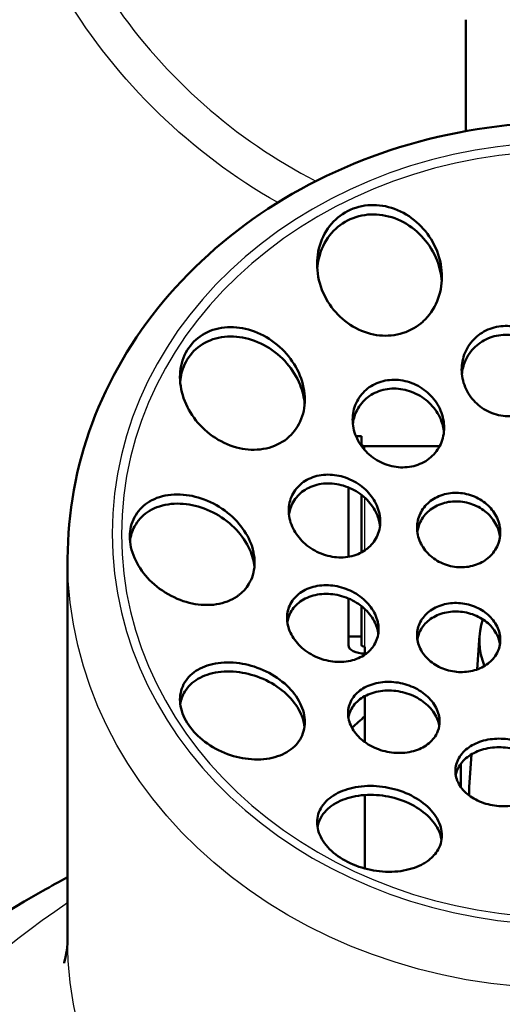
# Model space of a CAD drawing. Header units: millimetres. Extents: x 155 to 950, y -844 to 1327.
# Tile 46 of 56: x 256 to 285, y 997 to 1056. Entities that reach past the tile are written whole.
import ezdxf

# ---------------------------------------------------------------- set-up
doc = ezdxf.new("R2010")
doc.units = ezdxf.units.MM
doc.header["$LTSCALE"] = 0.75
doc.layers.add('Visible', color=7, linetype='Continuous', lineweight=50)
doc.layers.add('Visible Narrow', color=7, linetype='Continuous', lineweight=25)

msp = doc.modelspace()

# ---------------------------------------------------------------- linework, layer by layer
at = {"layer": 'Visible', "extrusion": (-1.22465e-16, -1, 2.96658e-13)}
for p, q in [((282.399, 1049.387, 667.192), (282.399, 1056.088, 663.524)), ((276.133, 1031.054, 708.62), (275.788, 1031.054, 708.62)), ((276.133, 1030.435, 708.985), (276.133, 1031.054, 708.62)), ((280.82, 1030.445, 707.586), (276.333, 1030.445, 707.586)), ((275.333, 1023.792, 712.898), (275.333, 1027.967, 710.438)), ((276.133, 1024.059, 712.74), (276.133, 1027.505, 710.711)), ((258.47, 1023.676, 746.85), (258.47, 1000.837, 708.076)), ((275.333, 1018.992, 715.725), (275.333, 1021.289, 714.372)), ((276.133, 1018.992, 715.725), (276.133, 1020.817, 714.65)), ((276.133, 1018.992, 715.725), (275.333, 1018.992, 715.725)), ((275.333, 1018.992, 715.725), (275.333, 1018.484, 714.864)), ((276.133, 1018.484, 714.864), (276.133, 1018.992, 715.725)), ((283.221, 1019.065, 739.822), (283.08, 1017.022, 736.337)), ((276.333, 1017.913, 714.968), (276.333, 1018.383, 714.691)), ((276.333, 1012.645, 718.071), (276.333, 1015.418, 716.437)), ((282.728, 1011.911, 727.619), (282.594, 1009.962, 724.294)), ((282.083, 1009.961, 724.294), (282.083, 1011.336, 723.485)), ((276.333, 1005.046, 722.547), (276.333, 1009.469, 719.942))]:
    msp.add_line(p, q, dxfattribs=at)
at = {"layer": 'Visible', "extrusion": (-3.63302e-29, -2.96658e-13, -1)}
msp.add_arc((-288.563, 1075.8, 748.545), 126, 300.39761, 79.72361, dxfattribs=at)
at = {"layer": 'Visible', "extrusion": (-1.38335e-13, 0.861629, -0.507538)}
msp.add_arc((-276.333, 1132.867, 528.735), 0.2, 270, 360, dxfattribs=at)
at = {"layer": 'Visible', "extrusion": (2.7394e-13, 0.507538, 0.861629)}
msp.add_arc((-288.833, -502.235, 1154.667), 5.621, 344.91135, 18.72034, dxfattribs=at)
at = {"layer": 'Visible', "extrusion": (6.11169e-14, -0.861629, 0.507538)}
msp.add_arc((276.333, 1132.867, -514.735), 1, 180, 270, dxfattribs=at)
at = {"layer": 'Visible', "extrusion": (-1.92444e-13, 0.861629, -0.507538)}
msp.add_arc((-276.333, 1132.867, 514.735), 0.2, 270, 360, dxfattribs=at)
at = {"layer": 'Visible', "extrusion": (6.94315e-12, -0.507538, -0.861629)}
msp.add_arc((288.833, -502.235, -1136.667), 6.25, 177.89596, 183.3987, dxfattribs=at)
at = {"layer": 'Visible'}
for points, knots in [([(258.47, 1023.676, 746.85), (258.47, 1026.437, 745.435), (258.972, 1029.196, 744.021), (260.922, 1034.447, 741.314), (262.379, 1036.935, 740.024), (266.111, 1041.415, 737.681), (268.4, 1043.397, 736.636), (273.588, 1046.653, 734.908), (276.496, 1047.915, 734.233), (282.628, 1049.582, 733.34), (285.855, 1049.98, 733.126), (292.296, 1049.864, 733.188), (295.509, 1049.348, 733.465), (301.588, 1047.448, 734.483), (304.454, 1046.066, 735.221), (309.53, 1042.57, 737.072), (311.746, 1040.463, 738.182), (315.279, 1035.747, 740.641), (316.609, 1033.148, 741.986), (318.1, 1028.227, 744.518), (318.44, 1025.952, 745.684), (318.44, 1023.676, 746.85)], [3.141593, 3.141593, 3.141593, 3.141593, 3.451393, 3.451393, 3.764106, 3.764106, 4.082919, 4.082919, 4.406807, 4.406807, 4.73327, 4.73327, 5.060388, 5.060388, 5.386642, 5.386642, 5.709973, 5.709973, 6.027814, 6.027814, 6.283185, 6.283185, 6.283185, 6.283185]), ([(279.806, 1037.929, 737.976), (279.816, 1037.938, 737.972), (279.827, 1037.948, 737.968), (280.185, 1038.278, 737.833), (280.479, 1038.696, 737.692), (280.864, 1039.625, 737.432), (280.955, 1040.137, 737.313), (280.955, 1041.118, 737.12), (280.857, 1041.656, 737.034), (280.467, 1042.664, 736.915), (280.175, 1043.134, 736.883), (279.513, 1043.884, 736.872), (279.101, 1044.223, 736.89), (278.187, 1044.717, 736.981), (277.685, 1044.873, 737.053), (277.205, 1044.924, 737.14), (276.745, 1044.973, 737.224), (276.248, 1044.932, 737.332), (275.33, 1044.638, 737.571), (274.908, 1044.386, 737.702), (274.226, 1043.756, 737.955), (273.931, 1043.335, 738.092), (273.546, 1042.399, 738.343), (273.455, 1041.884, 738.457), (273.455, 1040.899, 738.642), (273.552, 1040.359, 738.724), (273.943, 1039.348, 738.84), (274.236, 1038.878, 738.874), (274.899, 1038.13, 738.889), (275.31, 1037.794, 738.875), (276.224, 1037.306, 738.794), (276.726, 1037.154, 738.727), (277.666, 1037.059, 738.564), (278.163, 1037.102, 738.46), (279.068, 1037.393, 738.226), (279.478, 1037.635, 738.099), (279.806, 1037.929, 737.976)], [-0.898728, -0.898728, -0.898728, -0.898728, -0.894293, -0.894293, -0.747201, -0.747201, -0.600109, -0.600109, -0.447123, -0.447123, -0.294137, -0.294137, -0.147068, -0.147068, 0, 0, 0, 0.140997, 0.140997, 0.281994, 0.281994, 0.429588, 0.429588, 0.577183, 0.577183, 0.730465, 0.730465, 0.883748, 0.883748, 1.030239, 1.030239, 1.176731, 1.176731, 1.317756, 1.317756, 1.454345, 1.454345, 1.454345, 1.454345]), ([(273.465, 1041.121, 737.546), (273.493, 1041.519, 737.464), (273.583, 1041.928, 737.367), (273.931, 1042.772, 737.137), (274.226, 1043.192, 736.998), (274.907, 1043.82, 736.744), (275.329, 1044.073, 736.612), (276.248, 1044.368, 736.374), (276.745, 1044.41, 736.267), (277.205, 1044.361, 736.185), (277.689, 1044.311, 736.099), (278.196, 1044.154, 736.028), (279.117, 1043.656, 735.944), (279.531, 1043.313, 735.929), (280.188, 1042.562, 735.948), (280.476, 1042.097, 735.985), (280.824, 1041.191, 736.098), (280.917, 1040.761, 736.167), (280.946, 1040.347, 736.245)], [1.800822, 1.800822, 1.800822, 1.800822, 1.920243, 1.920243, 2.067592, 2.067592, 2.208596, 2.208596, 2.3496, 2.3496, 2.3496, 2.497843, 2.497843, 2.646087, 2.646087, 2.797241, 2.797241, 2.921039, 2.921039, 2.921039, 2.921039]), ([(271.671, 1030.92, 742.105), (271.986, 1031.18, 741.901), (272.259, 1031.527, 741.682), (272.629, 1032.333, 741.269), (272.719, 1032.796, 741.075), (272.719, 1033.707, 740.759), (272.62, 1034.213, 740.619), (272.233, 1035.171, 740.429), (271.946, 1035.622, 740.378), (271.288, 1036.374, 740.36), (270.869, 1036.727, 740.394), (269.947, 1037.265, 740.552), (269.445, 1037.449, 740.676), (268.969, 1037.536, 740.824), (268.507, 1037.621, 740.968), (268.005, 1037.625, 741.155), (267.072, 1037.425, 741.574), (266.64, 1037.219, 741.806), (265.969, 1036.683, 742.24), (265.684, 1036.327, 742.467), (265.31, 1035.507, 742.884), (265.219, 1035.042, 743.074), (265.219, 1034.132, 743.38), (265.317, 1033.628, 743.513), (265.697, 1032.673, 743.694), (265.979, 1032.223, 743.741), (266.631, 1031.465, 743.757), (267.052, 1031.106, 743.724), (267.981, 1030.562, 743.569), (268.488, 1030.376, 743.447), (269.432, 1030.208, 743.161), (269.933, 1030.207, 742.98), (270.866, 1030.413, 742.571), (271.298, 1030.62, 742.343), (271.651, 1030.903, 742.118), (271.661, 1030.912, 742.112), (271.671, 1030.92, 742.105)], [-0.877169, -0.877169, -0.877169, -0.877169, -0.740579, -0.740579, -0.599554, -0.599554, -0.451436, -0.451436, -0.303317, -0.303317, -0.151659, -0.151659, 0, 0, 0, 0.147594, 0.147594, 0.295189, 0.295189, 0.436186, 0.436186, 0.577183, 0.577183, 0.724251, 0.724251, 0.871319, 0.871319, 1.024305, 1.024305, 1.177291, 1.177291, 1.324383, 1.324383, 1.471476, 1.471476, 1.475911, 1.475911, 1.475911, 1.475911]), ([(286.793, 1032.941, 738.799), (286.804, 1032.951, 738.795), (286.815, 1032.961, 738.792), (287.075, 1033.207, 738.701), (287.29, 1033.508, 738.596), (287.573, 1034.171, 738.378), (287.641, 1034.532, 738.264), (287.641, 1035.214, 738.059), (287.571, 1035.581, 737.953), (287.288, 1036.261, 737.766), (287.074, 1036.575, 737.686), (286.584, 1037.068, 737.569), (286.278, 1037.284, 737.524), (285.605, 1037.58, 737.479), (285.237, 1037.66, 737.478), (284.891, 1037.671, 737.497), (284.548, 1037.682, 737.516), (284.181, 1037.626, 737.556), (283.507, 1037.374, 737.674), (283.2, 1037.177, 737.752), (282.707, 1036.712, 737.922), (282.493, 1036.41, 738.025), (282.21, 1035.746, 738.242), (282.141, 1035.384, 738.354), (282.141, 1034.702, 738.559), (282.211, 1034.335, 738.665), (282.494, 1033.655, 738.852), (282.709, 1033.342, 738.933), (283.198, 1032.85, 739.051), (283.504, 1032.634, 739.097), (284.177, 1032.339, 739.145), (284.545, 1032.259, 739.146), (285.234, 1032.238, 739.11), (285.601, 1032.294, 739.07), (286.261, 1032.541, 738.954), (286.556, 1032.725, 738.879), (286.793, 1032.941, 738.799)], [-0.639927, -0.639927, -0.639927, -0.639927, -0.635381, -0.635381, -0.529068, -0.529068, -0.422754, -0.422754, -0.31549, -0.31549, -0.208225, -0.208225, -0.104113, -0.104113, 0, 0, 0, 0.103186, 0.103186, 0.206372, 0.206372, 0.312762, 0.312762, 0.419153, 0.419153, 0.5264, 0.5264, 0.633646, 0.633646, 0.737718, 0.737718, 0.84179, 0.84179, 0.944989, 0.944989, 1.043642, 1.043642, 1.043642, 1.043642]), ([(265.231, 1034.313, 742.169), (265.261, 1034.669, 742.036), (265.349, 1035.028, 741.882), (265.685, 1035.763, 741.507), (265.969, 1036.119, 741.28), (266.64, 1036.656, 740.848), (267.072, 1036.862, 740.618), (268.005, 1037.065, 740.204), (268.506, 1037.062, 740.02), (268.969, 1036.979, 739.879), (269.45, 1036.893, 739.732), (269.957, 1036.708, 739.61), (270.886, 1036.166, 739.46), (271.308, 1035.809, 739.431), (271.961, 1035.056, 739.458), (272.243, 1034.61, 739.512), (272.586, 1033.755, 739.689), (272.679, 1033.356, 739.796), (272.709, 1032.974, 739.919)], [1.802164, 1.802164, 1.802164, 1.802164, 1.913892, 1.913892, 2.054896, 2.054896, 2.202244, 2.202244, 2.349592, 2.349592, 2.349592, 2.502422, 2.502422, 2.655251, 2.655251, 2.801557, 2.801557, 2.919687, 2.919687, 2.919687, 2.919687]), ([(282.154, 1034.781, 737.484), (282.181, 1035.04, 737.404), (282.246, 1035.304, 737.32), (282.493, 1035.882, 737.129), (282.707, 1036.183, 737.024), (283.199, 1036.647, 736.853), (283.507, 1036.844, 736.774), (284.181, 1037.096, 736.655), (284.548, 1037.152, 736.616), (284.891, 1037.141, 736.597), (285.237, 1037.13, 736.579), (285.605, 1037.051, 736.58), (286.278, 1036.755, 736.627), (286.584, 1036.54, 736.674), (287.074, 1036.048, 736.793), (287.288, 1035.735, 736.874), (287.536, 1035.142, 737.04), (287.602, 1034.873, 737.118), (287.628, 1034.61, 737.196)], [1.2906997, 1.2906997, 1.2906997, 1.2906997, 1.3699725, 1.3699725, 1.4762652, 1.4762652, 1.5794649, 1.5794649, 1.6826645, 1.6826645, 1.6826645, 1.7867582, 1.7867582, 1.8908518, 1.8908518, 1.9979891, 1.9979891, 2.0782101, 2.0782101, 2.0782101, 2.0782101]), ([(280.285, 1029.773, 740.562), (280.285, 1029.774, 740.561), (280.285, 1029.774, 740.561), (280.531, 1029.986, 740.438), (280.743, 1030.264, 740.296), (281.023, 1030.885, 740.014), (281.091, 1031.229, 739.874), (281.091, 1031.887, 739.63), (281.021, 1032.245, 739.511), (280.739, 1032.915, 739.315), (280.528, 1033.227, 739.239), (280.043, 1033.733, 739.142), (279.735, 1033.962, 739.114), (279.059, 1034.292, 739.119), (278.689, 1034.392, 739.151), (278.341, 1034.423, 739.204), (277.999, 1034.454, 739.257), (277.632, 1034.423, 739.337), (276.953, 1034.217, 739.539), (276.642, 1034.043, 739.661), (276.151, 1033.618, 739.908), (275.939, 1033.34, 740.049), (275.659, 1032.718, 740.33), (275.591, 1032.374, 740.469), (275.591, 1031.715, 740.71), (275.661, 1031.356, 740.829), (275.943, 1030.685, 741.024), (276.154, 1030.373, 741.1), (276.639, 1029.867, 741.197), (276.947, 1029.638, 741.224), (277.623, 1029.309, 741.221), (277.993, 1029.21, 741.19), (278.683, 1029.149, 741.086), (279.05, 1029.181, 741.007), (279.728, 1029.387, 740.807), (280.039, 1029.561, 740.685), (280.285, 1029.773, 740.562)], [-0.633385, -0.633385, -0.633385, -0.633385, -0.633302, -0.633302, -0.528991, -0.528991, -0.424679, -0.424679, -0.318504, -0.318504, -0.212329, -0.212329, -0.106165, -0.106165, 0, 0, 0, 0.104242, 0.104242, 0.208484, 0.208484, 0.312824, 0.312824, 0.417164, 0.417164, 0.523417, 0.523417, 0.629669, 0.629669, 0.735754, 0.735754, 0.84184, 0.84184, 0.946057, 0.946057, 1.05019, 1.05019, 1.05019, 1.05019]), ([(275.605, 1031.781, 739.592), (275.632, 1032.025, 739.497), (275.696, 1032.271, 739.394), (275.939, 1032.811, 739.15), (276.151, 1033.088, 739.008), (276.642, 1033.513, 738.761), (276.953, 1033.687, 738.639), (277.631, 1033.893, 738.438), (277.999, 1033.925, 738.359), (278.341, 1033.895, 738.307), (278.689, 1033.864, 738.255), (279.058, 1033.765, 738.224), (279.735, 1033.437, 738.222), (280.043, 1033.209, 738.251), (280.528, 1032.704, 738.351), (280.739, 1032.393, 738.428), (280.985, 1031.811, 738.601), (281.05, 1031.55, 738.687), (281.077, 1031.296, 738.777)], [1.2933003, 1.2933003, 1.2933003, 1.2933003, 1.3699184, 1.3699184, 1.4742322, 1.4742322, 1.5784507, 1.5784507, 1.6826693, 1.6826693, 1.6826693, 1.7887354, 1.7887354, 1.8948015, 1.8948015, 2.0008963, 2.0008963, 2.0796241, 2.0796241, 2.0796241, 2.0796241]), ([(276.485, 1024.293, 743.884), (276.711, 1024.477, 743.73), (276.908, 1024.716, 743.558), (277.182, 1025.274, 743.205), (277.251, 1025.596, 743.025), (277.251, 1026.216, 742.714), (277.181, 1026.554, 742.563), (276.903, 1027.192, 742.319), (276.694, 1027.492, 742.225), (276.21, 1027.99, 742.106), (275.899, 1028.22, 742.075), (275.218, 1028.558, 742.09), (274.848, 1028.666, 742.137), (274.501, 1028.709, 742.21), (274.157, 1028.752, 742.282), (273.788, 1028.736, 742.39), (273.106, 1028.567, 742.661), (272.793, 1028.414, 742.823), (272.306, 1028.033, 743.147), (272.097, 1027.783, 743.329), (271.819, 1027.213, 743.69), (271.751, 1026.893, 743.868), (271.751, 1026.274, 744.177), (271.82, 1025.936, 744.327), (272.099, 1025.297, 744.569), (272.308, 1024.997, 744.662), (272.792, 1024.498, 744.779), (273.103, 1024.268, 744.81), (273.783, 1023.929, 744.794), (274.153, 1023.821, 744.748), (274.843, 1023.736, 744.604), (275.209, 1023.752, 744.497), (275.887, 1023.919, 744.231), (276.199, 1024.071, 744.072), (276.459, 1024.272, 743.901), (276.472, 1024.282, 743.892), (276.485, 1024.293, 743.884)], [-0.625028, -0.625028, -0.625028, -0.625028, -0.526727, -0.526727, -0.422815, -0.422815, -0.318653, -0.318653, -0.21449, -0.21449, -0.107245, -0.107245, 0, 0, 0, 0.106298, 0.106298, 0.212596, 0.212596, 0.315786, 0.315786, 0.418976, 0.418976, 0.523183, 0.523183, 0.62739, 0.62739, 0.734648, 0.734648, 0.841906, 0.841906, 0.947419, 0.947419, 1.052933, 1.052933, 1.058543, 1.058543, 1.058543, 1.058543]), ([(271.767, 1026.318, 742.986), (271.795, 1026.541, 742.867), (271.858, 1026.763, 742.738), (272.097, 1027.253, 742.429), (272.306, 1027.503, 742.247), (272.794, 1027.885, 741.925), (273.106, 1028.039, 741.764), (273.788, 1028.209, 741.496), (274.157, 1028.225, 741.389), (274.501, 1028.183, 741.317), (274.848, 1028.141, 741.246), (275.218, 1028.034, 741.201), (275.899, 1027.698, 741.188), (276.209, 1027.468, 741.221), (276.694, 1026.972, 741.342), (276.903, 1026.673, 741.437), (277.143, 1026.123, 741.649), (277.207, 1025.882, 741.754), (277.235, 1025.649, 741.863)], [1.2930168, 1.2930168, 1.2930168, 1.2930168, 1.3670535, 1.3670535, 1.4702571, 1.4702571, 1.5764603, 1.5764603, 1.6826636, 1.6826636, 1.6826636, 1.7897822, 1.7897822, 1.8969009, 1.8969009, 2.0010445, 2.0010445, 2.0765959, 2.0765959, 2.0765959, 2.0765959]), ([(268.802, 1021.526, 748.008), (269.052, 1021.727, 747.773), (269.27, 1021.983, 747.52), (269.611, 1022.631, 746.98), (269.705, 1023.041, 746.695), (269.705, 1023.849, 746.219), (269.611, 1024.297, 745.999), (269.239, 1025.156, 745.666), (268.96, 1025.568, 745.553), (268.304, 1026.285, 745.438), (267.872, 1026.631, 745.437), (266.934, 1027.163, 745.567), (266.427, 1027.35, 745.697), (265.955, 1027.448, 745.865), (265.481, 1027.547, 746.032), (264.974, 1027.572, 746.261), (264.035, 1027.431, 746.797), (263.604, 1027.265, 747.105), (262.948, 1026.822, 747.685), (262.67, 1026.527, 747.995), (262.299, 1025.824, 748.591), (262.205, 1025.416, 748.878), (262.205, 1024.607, 749.354), (262.299, 1024.158, 749.573), (262.67, 1023.296, 749.898), (262.948, 1022.882, 750.006), (263.604, 1022.16, 750.112), (264.035, 1021.811, 750.108), (264.974, 1021.273, 749.971), (265.481, 1021.085, 749.839), (266.427, 1020.887, 749.504), (266.934, 1020.864, 749.277), (267.872, 1021.008, 748.749), (268.304, 1021.177, 748.447), (268.699, 1021.447, 748.103), (268.751, 1021.485, 748.056), (268.802, 1021.526, 748.008)], [-0.845407, -0.845407, -0.845407, -0.845407, -0.728394, -0.728394, -0.587705, -0.587705, -0.447016, -0.447016, -0.306326, -0.306326, -0.153163, -0.153163, 0, 0, 0, 0.153654, 0.153654, 0.307309, 0.307309, 0.448056, 0.448056, 0.588803, 0.588803, 0.729551, 0.729551, 0.870298, 0.870298, 1.023952, 1.023952, 1.177607, 1.177607, 1.33077, 1.33077, 1.483933, 1.483933, 1.50761, 1.50761, 1.50761, 1.50761]), ([(283.714, 1023.709, 743.027), (283.719, 1023.713, 743.024), (283.724, 1023.718, 743.021), (283.951, 1023.908, 742.897), (284.143, 1024.148, 742.751), (284.397, 1024.684, 742.449), (284.46, 1024.98, 742.291), (284.46, 1025.541, 742.007), (284.397, 1025.844, 741.861), (284.141, 1026.409, 741.607), (283.949, 1026.671, 741.498), (283.506, 1027.092, 741.339), (283.225, 1027.28, 741.279), (282.609, 1027.542, 741.222), (282.274, 1027.617, 741.226), (281.96, 1027.635, 741.256), (281.646, 1027.653, 741.286), (281.312, 1027.616, 741.346), (280.695, 1027.422, 741.521), (280.413, 1027.266, 741.635), (279.969, 1026.893, 741.879), (279.777, 1026.652, 742.024), (279.522, 1026.116, 742.327), (279.46, 1025.821, 742.484), (279.46, 1025.259, 742.768), (279.523, 1024.956, 742.913), (279.778, 1024.392, 743.167), (279.97, 1024.13, 743.276), (280.413, 1023.709, 743.434), (280.694, 1023.521, 743.495), (281.31, 1023.258, 743.552), (281.645, 1023.183, 743.548), (282.273, 1023.147, 743.489), (282.608, 1023.185, 743.429), (283.218, 1023.376, 743.256), (283.494, 1023.528, 743.146), (283.714, 1023.709, 743.027)], [-0.569393, -0.569393, -0.569393, -0.569393, -0.567287, -0.567287, -0.473135, -0.473135, -0.378984, -0.378984, -0.284351, -0.284351, -0.189718, -0.189718, -0.094859, -0.094859, 0, 0, 0, 0.094576, 0.094576, 0.189153, 0.189153, 0.283303, 0.283303, 0.377454, 0.377454, 0.471993, 0.471993, 0.566532, 0.566532, 0.661489, 0.661489, 0.756445, 0.756445, 0.851015, 0.851015, 0.943478, 0.943478, 0.943478, 0.943478]), ([(262.22, 1024.726, 747.985), (262.253, 1025.036, 747.787), (262.341, 1025.341, 747.564), (262.671, 1025.965, 747.039), (262.949, 1026.261, 746.731), (263.605, 1026.707, 746.155), (264.036, 1026.874, 745.851), (264.974, 1027.019, 745.322), (265.481, 1026.996, 745.097), (265.955, 1026.899, 744.932), (266.418, 1026.804, 744.771), (266.916, 1026.625, 744.645), (267.84, 1026.111, 744.52), (268.266, 1025.777, 744.52), (268.932, 1025.069, 744.631), (269.221, 1024.652, 744.745), (269.566, 1023.872, 745.046), (269.659, 1023.517, 745.213), (269.692, 1023.18, 745.397)], [1.794073, 1.794073, 1.794073, 1.794073, 1.902425, 1.902425, 2.043187, 2.043187, 2.196371, 2.196371, 2.349556, 2.349556, 2.349556, 2.499468, 2.499468, 2.649381, 2.649381, 2.792914, 2.792914, 2.905751, 2.905751, 2.905751, 2.905751]), ([(279.477, 1025.282, 741.62), (279.503, 1025.482, 741.516), (279.561, 1025.682, 741.407), (279.777, 1026.137, 741.15), (279.969, 1026.378, 741.005), (280.413, 1026.751, 740.761), (280.695, 1026.908, 740.647), (281.312, 1027.102, 740.474), (281.646, 1027.139, 740.414), (281.96, 1027.122, 740.384), (282.274, 1027.104, 740.355), (282.61, 1027.029, 740.352), (283.226, 1026.767, 740.41), (283.507, 1026.579, 740.471), (283.95, 1026.159, 740.631), (284.142, 1025.897, 740.74), (284.359, 1025.418, 740.957), (284.417, 1025.21, 741.056), (284.443, 1025.006, 741.156)], [1.1636144, 1.1636144, 1.1636144, 1.1636144, 1.22939, 1.22939, 1.3235411, 1.3235411, 1.4181039, 1.4181039, 1.5126666, 1.5126666, 1.5126666, 1.6076004, 1.6076004, 1.7025342, 1.7025342, 1.7970543, 1.7970543, 1.8634235, 1.8634235, 1.8634235, 1.8634235]), ([(276.446, 1017.998, 747.852), (276.646, 1018.159, 747.684), (276.82, 1018.362, 747.497), (277.08, 1018.853, 747.089), (277.15, 1019.149, 746.869), (277.15, 1019.724, 746.481), (277.08, 1020.039, 746.288), (276.799, 1020.637, 745.967), (276.587, 1020.919, 745.838), (276.097, 1021.386, 745.666), (275.786, 1021.6, 745.612), (275.108, 1021.916, 745.598), (274.742, 1022.017, 745.637), (274.4, 1022.06, 745.709), (274.052, 1022.103, 745.782), (273.682, 1022.091, 745.899), (273.001, 1021.94, 746.202), (272.691, 1021.801, 746.388), (272.206, 1021.456, 746.766), (271.997, 1021.228, 746.982), (271.719, 1020.704, 747.419), (271.65, 1020.408, 747.641), (271.65, 1019.836, 748.028), (271.718, 1019.523, 748.219), (271.996, 1018.929, 748.539), (272.205, 1018.647, 748.667), (272.692, 1018.177, 748.839), (273.005, 1017.96, 748.893), (273.686, 1017.64, 748.907), (274.055, 1017.537, 748.867), (274.747, 1017.451, 748.721), (275.117, 1017.463, 748.604), (275.798, 1017.614, 748.301), (276.109, 1017.753, 748.116), (276.385, 1017.951, 747.901), (276.416, 1017.974, 747.877), (276.446, 1017.998, 747.852)], [-0.613736, -0.613736, -0.613736, -0.613736, -0.523098, -0.523098, -0.419026, -0.419026, -0.315096, -0.315096, -0.211166, -0.211166, -0.105583, -0.105583, 0, 0, 0, 0.107265, 0.107265, 0.214529, 0.214529, 0.318642, 0.318642, 0.422754, 0.422754, 0.52594, 0.52594, 0.629126, 0.629126, 0.735517, 0.735517, 0.841908, 0.841908, 0.949154, 0.949154, 1.0564, 1.0564, 1.069835, 1.069835, 1.069835, 1.069835]), ([(271.669, 1019.853, 746.753), (271.698, 1020.055, 746.608), (271.761, 1020.254, 746.455), (271.998, 1020.7, 746.085), (272.206, 1020.928, 745.87), (272.691, 1021.275, 745.494), (273.002, 1021.415, 745.31), (273.683, 1021.567, 745.01), (274.052, 1021.58, 744.894), (274.4, 1021.538, 744.822), (274.744, 1021.496, 744.751), (275.113, 1021.394, 744.713), (275.794, 1021.076, 744.731), (276.107, 1020.86, 744.787), (276.594, 1020.392, 744.963), (276.804, 1020.112, 745.092), (277.04, 1019.606, 745.364), (277.103, 1019.39, 745.492), (277.131, 1019.18, 745.625)], [1.2917317, 1.2917317, 1.2917317, 1.2917317, 1.364295, 1.364295, 1.4683886, 1.4683886, 1.5755259, 1.5755259, 1.6826632, 1.6826632, 1.6826632, 1.7888834, 1.7888834, 1.8951037, 1.8951037, 1.9983156, 1.9983156, 2.0707901, 2.0707901, 2.0707901, 2.0707901]), ([(284.014, 1017.641, 746.8), (284.113, 1017.755, 746.709), (284.2, 1017.881, 746.612), (284.397, 1018.262, 746.327), (284.46, 1018.537, 746.133), (284.46, 1019.058, 745.78), (284.397, 1019.339, 745.597), (284.142, 1019.864, 745.275), (283.95, 1020.108, 745.135), (283.505, 1020.502, 744.927), (283.223, 1020.677, 744.846), (282.607, 1020.923, 744.761), (282.273, 1020.993, 744.758), (281.96, 1021.011, 744.787), (281.645, 1021.028, 744.817), (281.31, 1020.995, 744.885), (280.694, 1020.818, 745.087), (280.413, 1020.674, 745.222), (279.97, 1020.331, 745.514), (279.778, 1020.109, 745.69), (279.523, 1019.613, 746.061), (279.46, 1019.339, 746.255), (279.46, 1018.819, 746.609), (279.522, 1018.538, 746.791), (279.777, 1018.013, 747.113), (279.969, 1017.769, 747.253), (280.413, 1017.375, 747.461), (280.695, 1017.199, 747.542), (281.312, 1016.953, 747.627), (281.646, 1016.882, 747.63), (282.274, 1016.847, 747.57), (282.609, 1016.88, 747.503), (283.225, 1017.057, 747.3), (283.506, 1017.201, 747.166), (283.83, 1017.452, 746.952), (283.927, 1017.542, 746.878), (284.014, 1017.641, 746.8)], [-0.522841, -0.522841, -0.522841, -0.522841, -0.472075, -0.472075, -0.377442, -0.377442, -0.283192, -0.283192, -0.188942, -0.188942, -0.094471, -0.094471, 0, 0, 0, 0.094956, 0.094956, 0.189913, 0.189913, 0.284452, 0.284452, 0.378992, 0.378992, 0.473142, 0.473142, 0.567292, 0.567292, 0.661869, 0.661869, 0.756445, 0.756445, 0.851304, 0.851304, 0.946163, 0.946163, 0.99003, 0.99003, 0.99003, 0.99003]), ([(279.48, 1018.82, 745.383), (279.507, 1019, 745.258), (279.564, 1019.179, 745.128), (279.778, 1019.595, 744.819), (279.97, 1019.818, 744.643), (280.413, 1020.161, 744.352), (280.694, 1020.306, 744.218), (281.31, 1020.484, 744.016), (281.645, 1020.517, 743.95), (281.96, 1020.5, 743.92), (282.273, 1020.483, 743.891), (282.608, 1020.413, 743.895), (283.224, 1020.167, 743.981), (283.506, 1019.991, 744.063), (283.95, 1019.598, 744.271), (284.143, 1019.354, 744.411), (284.356, 1018.913, 744.681), (284.413, 1018.727, 744.8), (284.44, 1018.544, 744.92)], [1.1643391, 1.1643391, 1.1643391, 1.1643391, 1.2282791, 1.2282791, 1.3228062, 1.3228062, 1.4177364, 1.4177364, 1.5126666, 1.5126666, 1.5126666, 1.6072232, 1.6072232, 1.7017797, 1.7017797, 1.7959314, 1.7959314, 1.8598122, 1.8598122, 1.8598122, 1.8598122]), ([(271.664, 1012.063, 754.438), (271.974, 1012.25, 754.124), (272.247, 1012.507, 753.766), (272.622, 1013.126, 753.037), (272.719, 1013.49, 752.666), (272.719, 1014.204, 752.027), (272.629, 1014.598, 751.716), (272.253, 1015.363, 751.203), (271.969, 1015.733, 751.001), (271.298, 1016.369, 750.738), (270.866, 1016.668, 750.667), (269.933, 1017.126, 750.685), (269.432, 1017.284, 750.774), (268.969, 1017.366, 750.914), (268.488, 1017.452, 751.06), (267.981, 1017.469, 751.281), (267.052, 1017.34, 751.832), (266.631, 1017.195, 752.162), (265.979, 1016.814, 752.817), (265.697, 1016.554, 753.188), (265.317, 1015.934, 753.936), (265.219, 1015.572, 754.312), (265.219, 1014.863, 754.96), (265.31, 1014.472, 755.274), (265.684, 1013.709, 755.79), (265.969, 1013.338, 755.991), (266.64, 1012.699, 756.249), (267.072, 1012.397, 756.316), (268.005, 1011.933, 756.289), (268.507, 1011.772, 756.194), (269.45, 1011.599, 755.901), (269.957, 1011.58, 755.676), (270.887, 1011.707, 755.122), (271.309, 1011.853, 754.793), (271.65, 1012.054, 754.452), (271.657, 1012.058, 754.445), (271.664, 1012.063, 754.438)], [-0.865897, -0.865897, -0.865897, -0.865897, -0.722725, -0.722725, -0.576234, -0.576234, -0.435209, -0.435209, -0.294184, -0.294184, -0.147092, -0.147092, 0, 0, 0, 0.152986, 0.152986, 0.305972, 0.305972, 0.45304, 0.45304, 0.600109, 0.600109, 0.741106, 0.741106, 0.882103, 0.882103, 1.029697, 1.029697, 1.177291, 1.177291, 1.330574, 1.330574, 1.483857, 1.483857, 1.487176, 1.487176, 1.487176, 1.487176]), ([(265.238, 1014.926, 753.427), (265.275, 1015.193, 753.167), (265.365, 1015.453, 752.89), (265.697, 1015.997, 752.243), (265.979, 1016.259, 751.875), (266.632, 1016.644, 751.225), (267.053, 1016.791, 750.899), (267.981, 1016.924, 750.355), (268.489, 1016.909, 750.138), (268.969, 1016.825, 749.995), (269.428, 1016.744, 749.859), (269.925, 1016.59, 749.772), (270.851, 1016.141, 749.756), (271.28, 1015.846, 749.826), (271.955, 1015.215, 750.085), (272.245, 1014.842, 750.287), (272.579, 1014.166, 750.738), (272.667, 1013.869, 750.962), (272.702, 1013.589, 751.196)], [1.788468, 1.788468, 1.788468, 1.788468, 1.897651, 1.897651, 2.044491, 2.044491, 2.197046, 2.197046, 2.3496, 2.3496, 2.3496, 2.495143, 2.495143, 2.640685, 2.640685, 2.783057, 2.783057, 2.890056, 2.890056, 2.890056, 2.890056]), ([(280.718, 1013.332, 750.639), (280.782, 1013.511, 750.471), (280.815, 1013.699, 750.304), (280.815, 1014.146, 749.924), (280.747, 1014.436, 749.692), (280.467, 1014.986, 749.29), (280.255, 1015.246, 749.118), (279.764, 1015.67, 748.87), (279.453, 1015.862, 748.779), (278.774, 1016.141, 748.699), (278.407, 1016.226, 748.711), (278.065, 1016.258, 748.764), (277.716, 1016.289, 748.818), (277.347, 1016.269, 748.922), (276.67, 1016.113, 749.212), (276.363, 1015.978, 749.399), (275.877, 1015.648, 749.795), (275.666, 1015.43, 750.031), (275.385, 1014.934, 750.522), (275.315, 1014.656, 750.776), (275.315, 1014.123, 751.233), (275.383, 1013.833, 751.465), (275.662, 1013.284, 751.869), (275.874, 1013.025, 752.041), (276.366, 1012.6, 752.289), (276.677, 1012.408, 752.38), (277.355, 1012.129, 752.458), (277.723, 1012.042, 752.445), (278.413, 1011.978, 752.336), (278.782, 1011.998, 752.232), (279.459, 1012.153, 751.94), (279.767, 1012.288, 751.752), (280.252, 1012.618, 751.357), (280.463, 1012.836, 751.121), (280.649, 1013.165, 750.798), (280.687, 1013.247, 750.719), (280.718, 1013.332, 750.639)], [-0.489104, -0.489104, -0.489104, -0.489104, -0.417057, -0.417057, -0.31284, -0.31284, -0.208623, -0.208623, -0.104312, -0.104312, 0, 0, 0, 0.106183, 0.106183, 0.212367, 0.212367, 0.318523, 0.318523, 0.424679, 0.424679, 0.528921, 0.528921, 0.633163, 0.633163, 0.737503, 0.737503, 0.841843, 0.841843, 0.948096, 0.948096, 1.054348, 1.054348, 1.160433, 1.160433, 1.194471, 1.194471, 1.194471, 1.194471]), ([(275.337, 1014.121, 749.881), (275.367, 1014.305, 749.718), (275.43, 1014.487, 749.548), (275.666, 1014.905, 749.139), (275.877, 1015.123, 748.904), (276.363, 1015.455, 748.511), (276.67, 1015.591, 748.325), (277.347, 1015.748, 748.037), (277.716, 1015.769, 747.935), (278.065, 1015.738, 747.882), (278.407, 1015.707, 747.83), (278.774, 1015.622, 747.819), (279.453, 1015.345, 747.9), (279.764, 1015.153, 747.992), (280.255, 1014.728, 748.239), (280.467, 1014.468, 748.41), (280.702, 1014.006, 748.748), (280.764, 1013.812, 748.898), (280.794, 1013.624, 749.05)], [1.292573, 1.292573, 1.292573, 1.292573, 1.3644135, 1.3644135, 1.4704796, 1.4704796, 1.5765744, 1.5765744, 1.6826693, 1.6826693, 1.6826693, 1.7869562, 1.7869562, 1.8912431, 1.8912431, 1.9954383, 1.9954383, 2.0661906, 2.0661906, 2.0661906, 2.0661906]), ([(286.43, 1009.302, 753.826), (286.44, 1009.309, 753.819), (286.449, 1009.315, 753.812), (286.703, 1009.494, 753.614), (286.915, 1009.715, 753.38), (287.195, 1010.205, 752.877), (287.264, 1010.474, 752.61), (287.264, 1010.981, 752.118), (287.196, 1011.254, 751.859), (286.917, 1011.765, 751.39), (286.705, 1012.003, 751.18), (286.215, 1012.382, 750.859), (285.906, 1012.549, 750.725), (285.228, 1012.781, 750.564), (284.859, 1012.844, 750.536), (284.514, 1012.856, 750.556), (284.167, 1012.868, 750.577), (283.8, 1012.83, 750.648), (283.126, 1012.647, 750.886), (282.82, 1012.503, 751.054), (282.331, 1012.162, 751.429), (282.117, 1011.94, 751.664), (281.833, 1011.447, 752.169), (281.764, 1011.177, 752.439), (281.764, 1010.666, 752.935), (281.832, 1010.392, 753.196), (282.115, 1009.879, 753.669), (282.329, 1009.641, 753.881), (282.822, 1009.265, 754.202), (283.13, 1009.1, 754.334), (283.804, 1008.871, 754.493), (284.171, 1008.808, 754.521), (284.863, 1008.784, 754.479), (285.233, 1008.823, 754.406), (285.897, 1009.003, 754.168), (286.193, 1009.141, 754.006), (286.43, 1009.302, 753.826)], [-0.635923, -0.635923, -0.635923, -0.635923, -0.631906, -0.631906, -0.525378, -0.525378, -0.41885, -0.41885, -0.313336, -0.313336, -0.207822, -0.207822, -0.103911, -0.103911, 0, 0, 0, 0.104163, 0.104163, 0.208326, 0.208326, 0.315571, 0.315571, 0.422815, 0.422815, 0.529114, 0.529114, 0.635412, 0.635412, 0.738602, 0.738602, 0.841792, 0.841792, 0.946729, 0.946729, 1.04765, 1.04765, 1.04765, 1.04765]), ([(281.787, 1010.657, 751.541), (281.819, 1010.831, 751.37), (281.881, 1011.006, 751.196), (282.117, 1011.418, 750.778), (282.331, 1011.641, 750.544), (282.82, 1011.983, 750.171), (283.126, 1012.128, 750.005), (283.8, 1012.311, 749.768), (284.167, 1012.35, 749.697), (284.514, 1012.339, 749.677), (284.857, 1012.327, 749.657), (285.224, 1012.264, 749.685), (285.898, 1012.035, 749.844), (286.206, 1011.869, 749.975), (286.698, 1011.491, 750.293), (286.912, 1011.252, 750.503), (287.148, 1010.824, 750.893), (287.209, 1010.644, 751.06), (287.24, 1010.469, 751.226)], [1.2961073, 1.2961073, 1.2961073, 1.2961073, 1.3672577, 1.3672577, 1.4743763, 1.4743763, 1.5785199, 1.5785199, 1.6826636, 1.6826636, 1.6826636, 1.78588, 1.78588, 1.8890965, 1.8890965, 1.9952273, 1.9952273, 2.065742, 2.065742, 2.065742, 2.065742]), ([(280.081, 1005.489, 759.109), (280.317, 1005.658, 758.835), (280.52, 1005.86, 758.531), (280.859, 1006.38, 757.809), (280.955, 1006.713, 757.384), (280.955, 1007.355, 756.623), (280.864, 1007.708, 756.233), (280.479, 1008.386, 755.546), (280.185, 1008.711, 755.249), (279.504, 1009.24, 754.825), (279.082, 1009.479, 754.669), (278.163, 1009.829, 754.524), (277.666, 1009.942, 754.537), (277.205, 1009.989, 754.617), (276.726, 1010.038, 754.7), (276.224, 1010.023, 754.865), (275.31, 1009.857, 755.331), (274.899, 1009.707, 755.632), (274.236, 1009.331, 756.278), (273.943, 1009.073, 756.674), (273.552, 1008.482, 757.501), (273.455, 1008.148, 757.933), (273.455, 1007.508, 758.706), (273.546, 1007.159, 759.101), (273.931, 1006.486, 759.798), (274.226, 1006.162, 760.1), (274.908, 1005.636, 760.528), (275.33, 1005.399, 760.685), (276.248, 1005.047, 760.826), (276.745, 1004.932, 760.81), (277.689, 1004.831, 760.638), (278.196, 1004.844, 760.465), (279.117, 1005.009, 759.982), (279.532, 1005.16, 759.672), (279.934, 1005.391, 759.272), (280.009, 1005.439, 759.191), (280.081, 1005.489, 759.109)], [-0.844018, -0.844018, -0.844018, -0.844018, -0.727768, -0.727768, -0.576234, -0.576234, -0.429142, -0.429142, -0.28205, -0.28205, -0.141025, -0.141025, 0, 0, 0, 0.146491, 0.146491, 0.292983, 0.292983, 0.446265, 0.446265, 0.599548, 0.599548, 0.747142, 0.747142, 0.894737, 0.894737, 1.035734, 1.035734, 1.176731, 1.176731, 1.325254, 1.325254, 1.473778, 1.473778, 1.509061, 1.509061, 1.509061, 1.509061]), ([(273.478, 1007.542, 757.045), (273.517, 1007.778, 756.752), (273.607, 1008.012, 756.448), (273.943, 1008.524, 755.742), (274.235, 1008.783, 755.35), (274.898, 1009.163, 754.71), (275.31, 1009.316, 754.412), (276.224, 1009.484, 753.951), (276.726, 1009.5, 753.787), (277.205, 1009.453, 753.706), (277.666, 1009.406, 753.628), (278.164, 1009.294, 753.616), (279.083, 1008.944, 753.761), (279.505, 1008.706, 753.918), (280.185, 1008.176, 754.34), (280.479, 1007.849, 754.636), (280.81, 1007.264, 755.223), (280.896, 1007.012, 755.493), (280.933, 1006.771, 755.764)], [1.794231, 1.794231, 1.794231, 1.794231, 1.904151, 1.904151, 2.05698, 2.05698, 2.203286, 2.203286, 2.349592, 2.349592, 2.349592, 2.490623, 2.490623, 2.631653, 2.631653, 2.778536, 2.778536, 2.88438, 2.88438, 2.88438, 2.88438]), ([(218.718, 943.292, 598.438), (219.637, 952.406, 600.869), (222.093, 961.2, 603.27), (229.288, 977.054, 607.915), (234.081, 984.015, 610.148), (244.902, 995.754, 614.298), (250.974, 1000.341, 616.175), (257.479, 1003.988, 617.8), (257.975, 1004.258, 617.922), (258.47, 1004.52, 618.04)], [3.2283149, 3.2283149, 3.2283149, 3.2283149, 3.514325, 3.514325, 3.8128227, 3.8128227, 4.135437, 4.135437, 4.1620564, 4.1620564, 4.1620564, 4.1620564])]:
    msp.add_open_spline(points, degree=3, knots=knots, dxfattribs=at)
for points in [[(276.333, 1014.207, 707.32), (276.067, 1013.981, 707.363), (275.807, 1013.746, 707.407), (275.552, 1013.503, 707.452)], [(258.47, 1000.837, 708.076), (258.47, 1000.074, 700.177), (258.255, 999.353, 692.279), (258.255, 999.353, 684.819)]]:
    msp.add_open_spline(points, degree=3, dxfattribs=at)
at = {"layer": 'Visible Narrow', "extrusion": (-1.22465e-16, -1, 2.96658e-13)}
for p, q in [((276.333, 1030.188, 707.737), (276.333, 1030.445, 707.586)), ((276.333, 1024.18, 711.276), (276.333, 1027.336, 709.418)), ((276.333, 1018.383, 714.691), (276.333, 1020.643, 713.36))]:
    msp.add_line(p, q, dxfattribs=at)
at = {"layer": 'Visible Narrow', "extrusion": (1.94369e-14, -0.507538, -0.861629)}
for centre, radius in [((288.455, -502.975, -1166.045), 27.31), ((288.455, -502.975, -1165.943), 26.75)]:
    msp.add_circle(centre, radius, dxfattribs=at)
at = {"layer": 'Visible Narrow'}
for centre, radius, start, end in [((288.563, 1075.8, -745.545), 123, 100.68473, 239.44705), ((288.563, 1075.8, -744.557), 33.107, 214.38792, 242.71357)]:
    msp.add_arc(centre, radius, start, end, dxfattribs=at)
at = {"layer": 'Visible Narrow', "extrusion": (-3.63302e-29, -2.96658e-13, -1)}
msp.add_arc((-288.563, 1075.8, 745.545), 35.332, 299.62954, 328.79675, dxfattribs=at)
at = {"layer": 'Visible Narrow', "extrusion": (1.82301e-14, -0.507538, -0.861629)}
msp.add_arc((288.455, -502.975, -1163.062), 29.985, 0, 180, dxfattribs=at)
at = {"layer": 'Visible Narrow', "extrusion": (1.89782e-14, -0.507538, -0.861629)}
msp.add_arc((288.455, -502.975, -1056.357), 49.079, 307.65799, 232.34201, dxfattribs=at)
at = {"layer": 'Visible Narrow', "extrusion": (1.97823e-14, -0.507538, -0.861629)}
msp.add_arc((288.455, -502.975, -1118.062), 29.985, 0, 180, dxfattribs=at)

doc.saveas('drawing.dxf')
